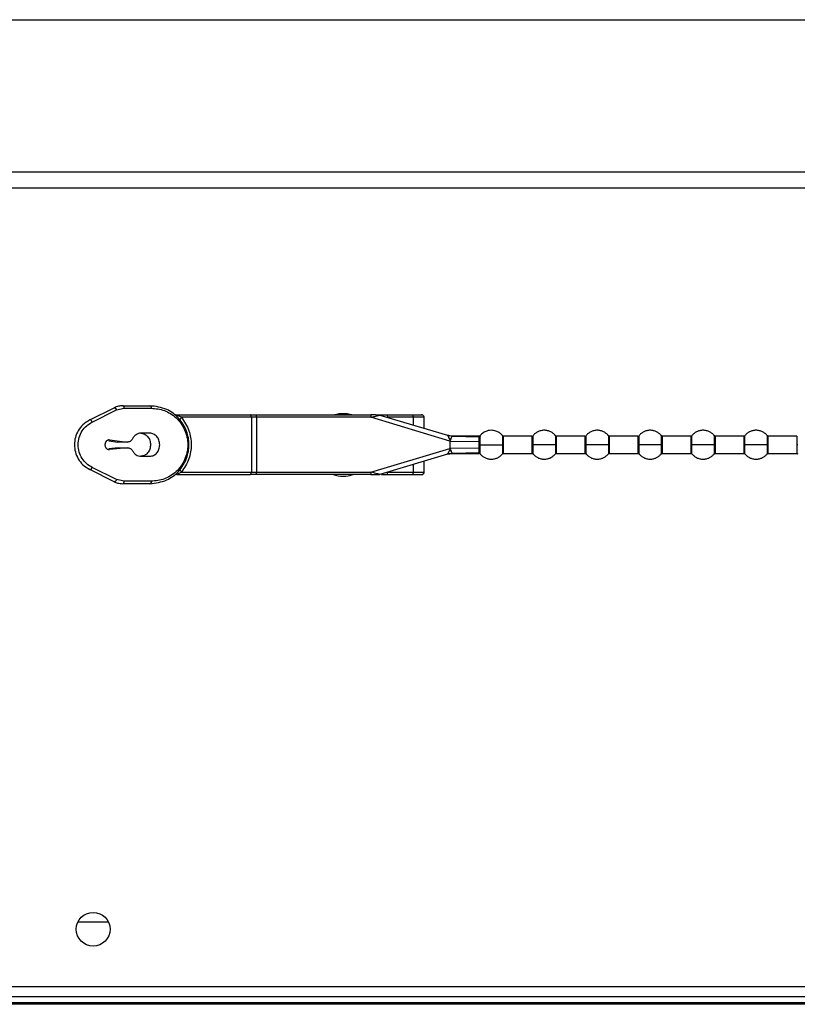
# Model space of a CAD drawing. Header units: millimetres. Extents: x 256 to 1374, y 313 to 1176.
# Tile 40 of 212: x 564 to 590, y 586 to 620. Entities that reach past the tile are written whole.
import ezdxf

# ---------------------------------------------------------------- set-up
doc = ezdxf.new("R2010")
doc.units = ezdxf.units.MM

msp = doc.modelspace()

# ---------------------------------------------------------------- linework, layer by layer
at = {"color": 8, "linetype": 'Continuous', "lineweight": 30}
for p, q in [((525.4301, 620.2643), (785.3437, 620.2643)), ((652.2119, 614.9778), (525.4301, 614.9778)), ((525.4301, 614.4431), (652.2119, 614.4431)), ((579.4534, 605.8342), (579.453, 605.8541)), ((580.2243, 605.8609), (580.2243, 605.5427)), ((580.2629, 605.5427), (580.2629, 605.8427)), ((581.2477, 605.8427), (581.2477, 605.5427)), ((582.0576, 605.8609), (582.0576, 605.5427)), ((582.0962, 605.5427), (582.0962, 605.8427)), ((583.081, 605.8427), (583.081, 605.5427)), ((583.891, 605.8609), (583.891, 605.5427)), ((583.9295, 605.5427), (583.9295, 605.8427)), ((584.9143, 605.8427), (584.9143, 605.5427)), ((585.7243, 605.8609), (585.7243, 605.5427)), ((585.7629, 605.5427), (585.7629, 605.8427)), ((586.7477, 605.8427), (586.7477, 605.5427)), ((587.5576, 605.8609), (587.5576, 605.5427)), ((587.5962, 605.5427), (587.5962, 605.8427)), ((588.581, 605.8427), (588.581, 605.5427)), ((589.391, 605.8609), (589.391, 605.5427)), ((589.4295, 605.5427), (589.4295, 605.8427)), ((590.4143, 605.8427), (590.4143, 605.5427)), ((580.2629, 605.2427), (580.2629, 605.5427)), ((581.2477, 605.5427), (581.2477, 605.2427)), ((581.2862, 605.2245), (581.2862, 605.5427)), ((582.0576, 605.5427), (582.0576, 605.2245)), ((582.0962, 605.2427), (582.0962, 605.5427)), ((583.081, 605.5427), (583.081, 605.2427)), ((583.1196, 605.2245), (583.1196, 605.5427)), ((583.891, 605.5427), (583.891, 605.2245)), ((583.9295, 605.2427), (583.9295, 605.5427)), ((584.9143, 605.5427), (584.9143, 605.2427)), ((584.9529, 605.2245), (584.9529, 605.5427)), ((585.7243, 605.5427), (585.7243, 605.2245)), ((585.7629, 605.2427), (585.7629, 605.5427)), ((586.7477, 605.5427), (586.7477, 605.2427)), ((586.7862, 605.2245), (586.7862, 605.5427)), ((587.5576, 605.5427), (587.5576, 605.2245)), ((587.5962, 605.2427), (587.5962, 605.5427)), ((588.581, 605.5427), (588.581, 605.2427)), ((588.6196, 605.2245), (588.6196, 605.5427)), ((589.391, 605.5427), (589.391, 605.2245)), ((589.4295, 605.2427), (589.4295, 605.5427)), ((590.4143, 605.5427), (590.4143, 605.2427)), ((575.7704, 604.5673), (575.6708, 604.5927))]:
    msp.add_line(p, q, dxfattribs=at)
at = {"color": 7, "linetype": 'Continuous', "lineweight": 30}
for p, q in [((651.1536, 614.434), (525.4301, 614.434)), ((565.9372, 606.4017), (566.7835, 606.8229)), ((566.0185, 606.3271), (566.8648, 606.7483)), ((566.8648, 606.7483), (567.1247, 606.8094)), ((567.0806, 606.8927), (568.02, 606.8927)), ((567.1247, 606.8094), (568.0641, 606.8094)), ((568.9475, 606.576), (571.488, 606.576)), ((571.5322, 606.4927), (569.1139, 606.4927)), ((571.5322, 606.4927), (571.5322, 604.5927)), ((571.7088, 606.4927), (571.5322, 606.4927)), ((571.7088, 606.4927), (571.7088, 606.576)), ((571.7088, 606.576), (575.6708, 606.576)), ((571.7088, 606.4927), (571.7088, 604.5927)), ((575.6708, 606.4927), (571.7088, 606.4927)), ((575.6708, 606.576), (575.6708, 606.4927)), ((575.8346, 606.576), (575.6708, 606.576)), ((578.4053, 605.6686), (575.6708, 606.4927)), ((575.9837, 606.5725), (578.3189, 605.8687)), ((576.2193, 606.576), (577.1377, 606.576)), ((577.1399, 606.4927), (576.2524, 606.4927)), ((577.1399, 606.224), (577.1399, 606.4927)), ((577.5118, 606.112), (577.5118, 606.4955)), ((566.6011, 605.6724), (566.9071, 605.6357)), ((566.6179, 605.7085), (567.2251, 605.6357)), ((568.017, 605.9427), (567.706, 605.9427)), ((578.3097, 605.8715), (578.4056, 605.8499)), ((578.3633, 605.8571), (578.3178, 605.8691)), ((578.3183, 605.8689), (578.498, 605.841)), ((578.3189, 605.8687), (578.3189, 605.8687)), ((578.319, 605.8687), (578.498, 605.841)), ((578.3737, 605.8546), (578.3197, 605.8684)), ((578.4053, 605.85), (578.3592, 605.858)), ((578.3806, 605.8542), (578.3593, 605.8579)), ((578.4951, 605.8405), (578.3737, 605.8546)), ((578.3916, 605.7315), (578.3786, 605.7585)), ((578.4004, 605.7555), (578.3787, 605.7585)), ((578.3916, 605.7315), (578.4004, 605.7555)), ((578.3916, 605.7315), (578.4025, 605.7089)), ((578.4004, 605.7555), (578.4381, 605.7509)), ((578.4025, 605.7089), (578.409, 605.6856)), ((578.4053, 605.6686), (578.4053, 605.4168)), ((578.4053, 605.6686), (579.4136, 605.6591)), ((578.5036, 605.8427), (578.4056, 605.8499)), ((579.4198, 605.8427), (578.4896, 605.8427)), ((578.498, 605.841), (578.4951, 605.8405)), ((578.4951, 605.8405), (579.4135, 605.8175)), ((578.4951, 605.8405), (578.4951, 605.8405)), ((579.4143, 605.5427), (579.4136, 605.6591)), ((579.453, 605.8541), (579.4529, 605.8609)), ((579.4529, 605.5427), (579.4533, 605.6656)), ((581.2477, 605.8427), (580.2629, 605.8427)), ((583.081, 605.8427), (582.0962, 605.8427)), ((584.9143, 605.8427), (583.9295, 605.8427)), ((586.7477, 605.8427), (585.7629, 605.8427)), ((588.581, 605.8427), (587.5962, 605.8427)), ((590.4143, 605.8427), (589.4295, 605.8427)), ((566.9204, 605.4338), (566.5991, 605.4043)), ((567.2384, 605.4338), (566.6145, 605.3765)), ((567.2251, 605.6357), (566.9071, 605.6357)), ((566.9204, 605.4338), (567.2384, 605.4338)), ((575.6708, 604.5927), (578.4053, 605.4168)), ((578.3812, 605.3319), (578.3888, 605.3476)), ((578.3812, 605.3319), (578.3939, 605.3337)), ((578.4036, 605.3787), (578.3888, 605.3476)), ((578.3939, 605.3337), (578.3888, 605.3476)), ((578.3939, 605.3337), (578.4364, 605.339)), ((578.409, 605.3997), (578.4036, 605.3787)), ((578.4036, 605.3787), (578.4216, 605.3809)), ((579.4136, 605.4263), (578.4053, 605.4168)), ((578.4216, 605.3809), (578.4364, 605.339)), ((579.4136, 605.4263), (579.4143, 605.5427)), ((579.4533, 605.4198), (579.4529, 605.5427)), ((567.706, 605.1427), (568.017, 605.1427)), ((578.3189, 605.2167), (575.9837, 604.5129)), ((578.4062, 605.2356), (578.3097, 605.2139)), ((578.3183, 605.2165), (578.498, 605.2444)), ((578.3189, 605.2167), (578.3189, 605.2167)), ((578.3192, 605.2168), (578.3571, 605.227)), ((578.3596, 605.2275), (578.3811, 605.2312)), ((578.3811, 605.2312), (578.4064, 605.2356)), ((578.3828, 605.2315), (578.4059, 605.2355)), ((578.4062, 605.2356), (578.5047, 605.2427)), ((578.4896, 605.2427), (579.4198, 605.2427)), ((579.4135, 605.2679), (578.4951, 605.245)), ((578.4951, 605.245), (578.498, 605.2444)), ((578.4951, 605.245), (578.4951, 605.245)), ((580.2629, 605.2427), (581.2477, 605.2427)), ((582.0962, 605.2427), (583.081, 605.2427)), ((583.9295, 605.2427), (584.9143, 605.2427)), ((585.7629, 605.2427), (586.7477, 605.2427)), ((587.5962, 605.2427), (588.581, 605.2427)), ((589.4295, 605.2427), (590.4143, 605.2427)), ((566.7835, 604.2625), (565.9372, 604.6837)), ((566.8648, 604.3371), (566.0185, 604.7583)), ((577.1399, 604.5927), (577.1399, 604.8614)), ((577.5118, 604.5899), (577.5118, 604.9734)), ((567.1247, 604.276), (566.8648, 604.3371)), ((568.9475, 604.5094), (571.488, 604.5094)), ((569.1139, 604.5927), (571.5322, 604.5927)), ((571.5322, 604.5927), (571.7088, 604.5927)), ((571.7088, 604.5094), (571.7088, 604.5927)), ((571.7088, 604.5927), (575.6708, 604.5927)), ((575.6708, 604.5094), (571.7088, 604.5094)), ((575.6706, 604.5143), (575.8409, 604.5143)), ((575.6708, 604.5927), (575.6708, 604.5094)), ((575.9596, 604.5094), (575.9837, 604.5129)), ((576.2193, 604.5094), (577.1377, 604.5094)), ((576.2524, 604.5927), (577.1399, 604.5927)), ((568.02, 604.1927), (567.0806, 604.1927)), ((568.0641, 604.276), (567.1247, 604.276)), ((566.5837, 589.0053), (565.5234, 589.0053)), ((856.5902, 586.762), (454.1836, 586.762)), ((454.4193, 586.4286), (856.3545, 586.4286)), ((625.1769, 586.2086), (460.2522, 586.2086)), ((625.1786, 586.162), (460.2522, 586.162))]:
    msp.add_line(p, q, dxfattribs=at)
msp.add_circle((566.0536, 588.762), 0.5833, dxfattribs=at)
for centre, radius, start, end in [((574.7102, 605.5353), 1.0833, 73.88099, 106.11901), ((568.9475, 604.3427), 0.1667, 90, 127.70138), ((574.7102, 605.5353), 1.0833, 251.26339, 288.73661)]:
    msp.add_arc(centre, radius, start, end, dxfattribs=at)
for points, knots in [([(567.0806, 606.8927), (567.0295, 606.8898), (566.9273, 606.8839), (566.8315, 606.8432), (566.7835, 606.8229)], [0, 0, 0, 0, 0.4996276, 1, 1, 1, 1]), ([(566.7835, 606.8229), (566.7865, 606.8239), (566.7923, 606.8259), (566.8031, 606.8239), (566.8146, 606.8183), (566.8264, 606.8091), (566.838, 606.7969), (566.8486, 606.7821), (566.858, 606.7656), (566.8625, 606.754), (566.8648, 606.7483)], [0, 0, 0, 0, 0.1249872, 0.249988, 0.3750012, 0.4999995, 0.6249481, 0.7499826, 0.874984, 1, 1, 1, 1]), ([(567.1247, 606.8094), (567.1241, 606.8203), (567.1227, 606.8421), (567.1125, 606.8697), (567.0979, 606.8889), (567.0864, 606.8914), (567.0806, 606.8927)], [0, 0, 0, 0, 0.2499844, 0.5000245, 0.7500063, 1, 1, 1, 1]), ([(568.02, 606.8927), (568.0258, 606.8914), (568.0373, 606.8889), (568.0519, 606.8697), (568.0621, 606.8421), (568.0635, 606.8203), (568.0641, 606.8094)], [0, 0, 0, 0, 0.2500067, 0.4999723, 0.7500185, 1, 1, 1, 1]), ([(568.02, 604.1927), (568.2181, 604.2174), (568.5823, 604.2627), (568.9666, 604.5526), (569.1789, 604.834), (569.2905, 605.0643), (569.3557, 605.3023), (569.3771, 605.5428), (569.3556, 605.7833), (569.2905, 606.0212), (569.1788, 606.2516), (568.9664, 606.5329), (568.5822, 606.8227), (568.2181, 606.868), (568.02, 606.8927)], [0, 0, 0, 0, 0.1498452, 0.2755548, 0.3370705, 0.3945474, 0.447781, 0.500035, 0.5522638, 0.6054682, 0.6629779, 0.7245201, 0.850153, 1, 1, 1, 1]), ([(568.0641, 606.8094), (568.2179, 606.7934), (568.5251, 606.7614), (568.8727, 606.5411), (569.0959, 606.2923), (569.227, 606.0674), (569.3113, 605.8134), (569.3405, 605.5427), (569.3113, 605.272), (569.227, 605.018), (569.0959, 604.7931), (568.8727, 604.5443), (568.5251, 604.324), (568.2179, 604.292), (568.0641, 604.276)], [0, 0, 0, 0, 0.1252073, 0.2501266, 0.3127216, 0.3752257, 0.4376396, 0.4999986, 0.5623599, 0.6247739, 0.6872778, 0.749871, 0.8747927, 1, 1, 1, 1]), ([(565.9372, 606.4017), (565.8547, 606.3515), (565.7006, 606.2578), (565.5311, 606.0401), (565.4283, 605.7998), (565.394, 605.5427), (565.4283, 605.2855), (565.5311, 605.0452), (565.7006, 604.8276), (565.8547, 604.7339), (565.9372, 604.6837)], [0, 0, 0, 0, 0.1436433, 0.2682829, 0.3867639, 0.500015, 0.6132626, 0.7317439, 0.8563699, 1, 1, 1, 1]), ([(566.0185, 606.3271), (566.0162, 606.3329), (566.0117, 606.3444), (566.0023, 606.3609), (565.9917, 606.3757), (565.9801, 606.3879), (565.9683, 606.3971), (565.9568, 606.4027), (565.946, 606.4047), (565.9402, 606.4027), (565.9372, 606.4017)], [0, 0, 0, 0, 0.1250215, 0.2499693, 0.3750076, 0.5000103, 0.6250216, 0.7499984, 0.875009, 1, 1, 1, 1]), ([(568.8456, 606.6108), (568.8611, 606.6008), (568.8922, 606.5807), (568.9291, 606.5776), (568.9475, 606.576)], [0, 0, 0, 0, 0.5000613, 1, 1, 1, 1]), ([(569.1139, 606.4927), (569.0724, 606.5096), (569.0221, 606.5302), (568.9622, 606.5562), (568.9478, 606.5633), (568.9424, 606.5664), (568.9393, 606.5684), (568.9371, 606.5702), (568.9353, 606.5724), (568.9361, 606.5757), (568.9426, 606.5759), (568.9475, 606.576)], [0, 0, 0, 0, 0.5937769, 0.7207391, 0.7658177, 0.7848437, 0.8022959, 0.8202135, 0.838616, 0.8804428, 1, 1, 1, 1]), ([(569.0723, 606.3883), (569.0698, 606.3935), (569.0645, 606.4042), (569.0708, 606.4298), (569.0868, 606.4601), (569.105, 606.482), (569.1139, 606.4927)], [0, 0, 0, 0, 0.2448007, 0.5000129, 0.7551827, 1, 1, 1, 1]), ([(569.1139, 606.4927), (569.2106, 606.3454), (569.3944, 606.0654), (569.4738, 605.5432), (569.3945, 605.0206), (569.2108, 604.7405), (569.1139, 604.5927)], [0, 0, 0, 0, 0.2630477, 0.4999469, 0.7362432, 1, 1, 1, 1]), ([(571.5322, 606.4927), (571.5315, 606.5036), (571.5302, 606.5255), (571.52, 606.553), (571.5054, 606.5723), (571.4938, 606.5748), (571.488, 606.576)], [0, 0, 0, 0, 0.2500512, 0.4999939, 0.7500292, 1, 1, 1, 1]), ([(571.488, 606.576), (571.5226, 606.576), (571.5917, 606.576), (571.6698, 606.576), (571.7088, 606.576)], [0, 0, 0, 0, 0.5000151, 1, 1, 1, 1]), ([(575.6708, 606.4927), (575.7146, 606.5039), (575.7899, 606.5231), (575.8774, 606.5453), (575.9303, 606.5589), (575.9606, 606.5667), (575.9802, 606.5715), (575.9826, 606.5722), (575.9837, 606.5725)], [0, 0, 0, 0, 0.3439021, 0.5908275, 0.7195406, 0.8278378, 0.9193521, 1, 1, 1, 1]), ([(575.8376, 606.576), (575.8438, 606.576), (575.8625, 606.576), (575.9091, 606.576), (575.9724, 606.576), (576.0179, 606.576), (576.0381, 606.576)], [0, 0, 0, 0, 0.1117515, 0.336073, 0.7057371, 1, 1, 1, 1]), ([(576.0381, 606.576), (576.0686, 606.576), (576.1297, 606.576), (576.1894, 606.576), (576.2193, 606.576)], [0, 0, 0, 0, 0.5000065, 1, 1, 1, 1]), ([(576.2524, 606.4927), (576.2518, 606.5045), (576.2506, 606.5291), (576.2416, 606.557), (576.2305, 606.5733), (576.2229, 606.5751), (576.2193, 606.576)], [0, 0, 0, 0, 0.2702792, 0.5624317, 0.7897458, 1, 1, 1, 1]), ([(577.1399, 606.4927), (577.1399, 606.4979), (577.1399, 606.5088), (577.1394, 606.5245), (577.1386, 606.5393), (577.1374, 606.556), (577.1364, 606.5724), (577.1372, 606.5747), (577.1377, 606.576)], [0, 0, 0, 0, 0.1046942, 0.21530882, 0.33172458, 0.45319765, 0.68866776, 1, 1, 1, 1]), ([(577.1377, 606.576), (577.1486, 606.576), (577.1704, 606.576), (577.2147, 606.576), (577.266, 606.576), (577.3205, 606.576), (577.3684, 606.576), (577.4024, 606.576), (577.4225, 606.576), (577.4307, 606.576), (577.4265, 606.576), (577.4243, 606.576)], [0, 0, 0, 0, 0.1027307, 0.2056783, 0.3261638, 0.4526779, 0.5785589, 0.6973308, 0.7975482, 0.8981769, 1, 1, 1, 1]), ([(577.5118, 606.4927), (577.5113, 606.4992), (577.5105, 606.5112), (577.5038, 606.5298), (577.4914, 606.5494), (577.4725, 606.5648), (577.4502, 606.5743), (577.4358, 606.5754), (577.4282, 606.576)], [0, 0, 0, 0, 0.1479261, 0.2748088, 0.4476553, 0.6697467, 0.8252364, 1, 1, 1, 1]), ([(566.0185, 604.7583), (565.9531, 604.7971), (565.8226, 604.8745), (565.6655, 605.0588), (565.5583, 605.2857), (565.52, 605.5427), (565.5583, 605.7996), (565.6655, 606.0265), (565.8226, 606.2109), (565.9531, 606.2883), (566.0185, 606.3271)], [0, 0, 0, 0, 0.1255572, 0.2507191, 0.3755074, 0.4999981, 0.6244887, 0.7492769, 0.8744422, 1, 1, 1, 1]), ([(580.2243, 605.8609), (580.1943, 605.8921), (580.1382, 605.9506), (580.0205, 606.0145), (579.8676, 606.0528), (579.7011, 606.0328), (579.552, 605.963), (579.4851, 605.8936), (579.45, 605.8573)], [0, 0, 0, 0, 0.1463452, 0.2740738, 0.4499892, 0.6746482, 0.8295841, 1, 1, 1, 1]), ([(582.0576, 605.8609), (582.0347, 605.8855), (581.9873, 605.9367), (581.8951, 605.9944), (581.7883, 606.0337), (581.6719, 606.0473), (581.5556, 606.0337), (581.4487, 605.9945), (581.3566, 605.9366), (581.3091, 605.8855), (581.2862, 605.8609)], [0, 0, 0, 0, 0.1143027, 0.2373124, 0.3668808, 0.4999976, 0.6331199, 0.7626884, 0.8856932, 1, 1, 1, 1]), ([(583.891, 605.8609), (583.8681, 605.8855), (583.8206, 605.9366), (583.7285, 605.9945), (583.6216, 606.0337), (583.5053, 606.0473), (583.3889, 606.0337), (583.2821, 605.9945), (583.1899, 605.9366), (583.1424, 605.8855), (583.1196, 605.8609)], [0, 0, 0, 0, 0.1143068, 0.2373118, 0.3668804, 0.4999972, 0.6331196, 0.7626882, 0.8856932, 1, 1, 1, 1]), ([(585.7243, 605.8609), (585.7014, 605.8855), (585.6539, 605.9366), (585.5618, 605.9945), (585.4549, 606.0337), (585.3386, 606.0473), (585.2223, 606.0337), (585.1154, 605.9945), (585.0233, 605.9366), (584.9758, 605.8855), (584.9529, 605.8609)], [0, 0, 0, 0, 0.1143068, 0.2373118, 0.3668804, 0.5000028, 0.6331196, 0.7626882, 0.8856932, 1, 1, 1, 1]), ([(587.5576, 605.8609), (587.5348, 605.8855), (587.4873, 605.9366), (587.3951, 605.9945), (587.2883, 606.0337), (587.1719, 606.0473), (587.0556, 606.0337), (586.9487, 605.9944), (586.8566, 605.9367), (586.8091, 605.8855), (586.7862, 605.8609)], [0, 0, 0, 0, 0.1143068, 0.2373116, 0.3668801, 0.5000024, 0.6331192, 0.7626876, 0.8856973, 1, 1, 1, 1]), ([(589.391, 605.8609), (589.3681, 605.8855), (589.3206, 605.9367), (589.2285, 605.9944), (589.1216, 606.0337), (589.0053, 606.0473), (588.8889, 606.0337), (588.7821, 605.9945), (588.6899, 605.9366), (588.6424, 605.8855), (588.6196, 605.8609)], [0, 0, 0, 0, 0.1143027, 0.2373124, 0.3668808, 0.4999976, 0.6331199, 0.7626884, 0.8856932, 1, 1, 1, 1]), ([(566.6179, 605.7085), (566.6081, 605.709), (566.5885, 605.7099), (566.5596, 605.7023), (566.5327, 605.6883), (566.5088, 605.6679), (566.4889, 605.6422), (566.474, 605.6122), (566.4646, 605.5792), (566.4612, 605.5447), (566.4639, 605.5101), (566.4726, 605.4768), (566.4869, 605.4464), (566.5063, 605.4202), (566.5298, 605.3991), (566.5564, 605.3844), (566.5852, 605.3759), (566.6047, 605.3763), (566.6145, 605.3765)], [0, 0, 0, 0, 0.0624906, 0.1249924, 0.1874995, 0.2499975, 0.3125045, 0.3749957, 0.4374985, 0.4999894, 0.5624893, 0.6249861, 0.6874923, 0.7500031, 0.8124841, 0.8749998, 0.9374934, 1, 1, 1, 1]), ([(567.4149, 605.748), (567.404, 605.73), (567.3822, 605.694), (567.3349, 605.6568), (567.2813, 605.6344), (567.2438, 605.6352), (567.2251, 605.6357)], [0, 0, 0, 0, 0.2499745, 0.4999847, 0.7499803, 1, 1, 1, 1]), ([(567.706, 605.9427), (567.6769, 605.9401), (567.6185, 605.935), (567.5371, 605.894), (567.4654, 605.8327), (567.4318, 605.7762), (567.4149, 605.748)], [0, 0, 0, 0, 0.2500056, 0.4999989, 0.750011, 1, 1, 1, 1]), ([(567.699, 605.9427), (567.7435, 605.9367), (567.8324, 605.9247), (567.9445, 605.8322), (568.023, 605.6999), (568.0332, 605.5951), (568.0383, 605.5427)], [0, 0, 0, 0, 0.2499909, 0.4999952, 0.7499999, 1, 1, 1, 1]), ([(568.3562, 605.5427), (568.3511, 605.5951), (568.3409, 605.6999), (568.2625, 605.8322), (568.1503, 605.9247), (568.0614, 605.9367), (568.017, 605.9427)], [0, 0, 0, 0, 0.2499988, 0.4999959, 0.7500084, 1, 1, 1, 1]), ([(578.3189, 605.8687), (578.3205, 605.8677), (578.3241, 605.8655), (578.334, 605.8528), (578.3419, 605.8362), (578.3467, 605.8262)], [0, 0, 0, 0, 0.2433819, 0.5390223, 1, 1, 1, 1]), ([(578.3467, 605.8262), (578.3511, 605.8167), (578.3604, 605.7964), (578.3723, 605.7716), (578.3786, 605.7585)], [0, 0, 0, 0, 0.4684011, 1, 1, 1, 1]), ([(578.3468, 605.8262), (578.353, 605.8344), (578.3651, 605.8504), (578.3709, 605.8533), (578.3737, 605.8546)], [0, 0, 0, 0, 0.5144921, 1, 1, 1, 1]), ([(578.4025, 605.7089), (578.4058, 605.7085), (578.4123, 605.7077), (578.4189, 605.7069), (578.4222, 605.7065)], [0, 0, 0, 0, 0.50030458, 1, 1, 1, 1]), ([(578.409, 605.6856), (578.4078, 605.6838), (578.4059, 605.681), (578.4036, 605.6768), (578.4034, 605.6726), (578.4046, 605.6699), (578.4053, 605.6686)], [0, 0, 0, 0, 0.3507262, 0.537881, 0.7686841, 1, 1, 1, 1]), ([(578.4222, 605.7065), (578.4205, 605.7021), (578.4176, 605.6943), (578.4116, 605.6882), (578.409, 605.6856)], [0, 0, 0, 0, 0.5623358, 1, 1, 1, 1]), ([(578.4381, 605.7509), (578.4355, 605.7438), (578.4303, 605.7295), (578.4249, 605.7142), (578.4222, 605.7065)], [0, 0, 0, 0, 0.49932, 1, 1, 1, 1]), ([(578.4951, 605.8405), (578.4925, 605.8388), (578.4873, 605.8355), (578.4739, 605.8159), (578.4539, 605.7891), (578.4434, 605.7637), (578.4381, 605.7509)], [0, 0, 0, 0, 0.2368847, 0.4920993, 0.7455286, 1, 1, 1, 1]), ([(579.4136, 605.6591), (579.4134, 605.6763), (579.4131, 605.7107), (579.413, 605.755), (579.413, 605.7922), (579.4133, 605.809), (579.4135, 605.8175)], [0, 0, 0, 0, 0.2507532, 0.5001732, 0.7495316, 1, 1, 1, 1]), ([(579.4534, 605.8342), (579.4508, 605.8317), (579.4456, 605.8266), (579.4357, 605.8213), (579.4248, 605.8179), (579.4172, 605.8176), (579.4135, 605.8175)], [0, 0, 0, 0, 0.2472433, 0.5006205, 0.7537429, 1, 1, 1, 1]), ([(579.4533, 605.6656), (579.4508, 605.6646), (579.4456, 605.6626), (579.4357, 605.6605), (579.4249, 605.6591), (579.4173, 605.6591), (579.4136, 605.6591)], [0, 0, 0, 0, 0.2468062, 0.4999906, 0.7532075, 1, 1, 1, 1]), ([(579.4533, 605.6656), (579.4537, 605.7027), (579.4544, 605.7752), (579.4537, 605.8148), (579.4534, 605.8342)], [0, 0, 0, 0, 0.51077007, 1, 1, 1, 1]), ([(580.2629, 605.8427), (580.2592, 605.8429), (580.2518, 605.8434), (580.2413, 605.8472), (580.2317, 605.853), (580.2266, 605.8584), (580.2242, 605.861)], [0, 0, 0, 0, 0.247007, 0.5001464, 0.7532057, 1, 1, 1, 1]), ([(582.0962, 605.8427), (582.0925, 605.8429), (582.0852, 605.8434), (582.0746, 605.8472), (582.065, 605.8529), (582.06, 605.8584), (582.0575, 605.861)], [0, 0, 0, 0, 0.2469191, 0.5000828, 0.7532622, 1, 1, 1, 1]), ([(583.9295, 605.8427), (583.9259, 605.8429), (583.9185, 605.8434), (583.908, 605.8472), (583.8983, 605.8529), (583.8933, 605.8584), (583.8908, 605.861)], [0, 0, 0, 0, 0.2470295, 0.5000855, 0.7532635, 1, 1, 1, 1]), ([(585.7629, 605.8427), (585.7592, 605.8429), (585.7518, 605.8434), (585.7413, 605.8472), (585.7317, 605.853), (585.7266, 605.8584), (585.7242, 605.861)], [0, 0, 0, 0, 0.2470097, 0.5000454, 0.753203, 1, 1, 1, 1]), ([(587.5962, 605.8427), (587.5925, 605.8429), (587.5852, 605.8434), (587.5746, 605.8472), (587.565, 605.853), (587.56, 605.8584), (587.5575, 605.861)], [0, 0, 0, 0, 0.247007, 0.5001464, 0.7532057, 1, 1, 1, 1]), ([(589.4295, 605.8427), (589.4259, 605.8429), (589.4185, 605.8434), (589.408, 605.8472), (589.3983, 605.8529), (589.3933, 605.8584), (589.3908, 605.861)], [0, 0, 0, 0, 0.24700327, 0.50013872, 0.75328977, 1, 1, 1, 1]), ([(567.2384, 605.4338), (567.2562, 605.4338), (567.292, 605.4338), (567.3428, 605.4123), (567.3881, 605.3774), (567.4096, 605.3438), (567.4204, 605.327)], [0, 0, 0, 0, 0.2500233, 0.5000276, 0.7500236, 1, 1, 1, 1]), ([(567.4204, 605.327), (567.4374, 605.3002), (567.4714, 605.2465), (567.5417, 605.1886), (567.6211, 605.1499), (567.6777, 605.1451), (567.706, 605.1427)], [0, 0, 0, 0, 0.2500081, 0.4999924, 0.7499979, 1, 1, 1, 1]), ([(568.0383, 605.5427), (568.0332, 605.4903), (568.023, 605.3854), (567.9445, 605.2532), (567.8324, 605.1607), (567.7435, 605.1487), (567.699, 605.1427)], [0, 0, 0, 0, 0.2500023, 0.5000092, 0.7500069, 1, 1, 1, 1]), ([(568.017, 605.1427), (568.0614, 605.1487), (568.1503, 605.1607), (568.2625, 605.2532), (568.3409, 605.3855), (568.3511, 605.4903), (568.3562, 605.5427)], [0, 0, 0, 0, 0.2499939, 0.4999997, 0.749999, 1, 1, 1, 1]), ([(578.3812, 605.3319), (578.373, 605.3148), (578.3567, 605.2806), (578.345, 605.2558), (578.3392, 605.2434)], [0, 0, 0, 0, 0.5010273, 1, 1, 1, 1]), ([(578.4053, 605.4168), (578.4046, 605.4155), (578.4034, 605.4128), (578.4036, 605.4086), (578.4059, 605.4043), (578.4078, 605.4016), (578.409, 605.3997)], [0, 0, 0, 0, 0.2291197, 0.4606448, 0.6470756, 1, 1, 1, 1]), ([(578.409, 605.3997), (578.4105, 605.3987), (578.4134, 605.3966), (578.4183, 605.3904), (578.4202, 605.3848), (578.4216, 605.3809)], [0, 0, 0, 0, 0.2286258, 0.4681759, 1, 1, 1, 1]), ([(578.4364, 605.339), (578.4417, 605.3255), (578.4523, 605.2988), (578.473, 605.2707), (578.4871, 605.2502), (578.4925, 605.2467), (578.4951, 605.245)], [0, 0, 0, 0, 0.2555586, 0.5079116, 0.7630935, 1, 1, 1, 1]), ([(579.4135, 605.2679), (579.4133, 605.2764), (579.413, 605.2932), (579.413, 605.3304), (579.4131, 605.3747), (579.4134, 605.4091), (579.4136, 605.4263)], [0, 0, 0, 0, 0.25043201, 0.49978529, 0.74924529, 1, 1, 1, 1]), ([(579.4533, 605.4198), (579.4508, 605.4208), (579.4456, 605.4228), (579.4357, 605.4249), (579.4249, 605.4263), (579.4173, 605.4263), (579.4136, 605.4263)], [0, 0, 0, 0, 0.2473239, 0.5007027, 0.7537572, 1, 1, 1, 1]), ([(579.4143, 605.5427), (579.4179, 605.5427), (579.4253, 605.5427), (579.4358, 605.5427), (579.4454, 605.5427), (579.4504, 605.5427), (579.4529, 605.5427)], [0, 0, 0, 0, 0.2464856, 0.4993937, 0.7526025, 1, 1, 1, 1]), ([(579.4529, 605.5427), (579.4758, 605.5427), (579.5233, 605.5427), (579.6154, 605.5427), (579.7223, 605.5427), (579.8386, 605.5427), (579.9549, 605.5427), (580.0618, 605.5427), (580.1539, 605.5427), (580.2014, 605.5427), (580.2243, 605.5427)], [0, 0, 0, 0, 0.11430692, 0.2373149, 0.36688248, 0.50000373, 0.63311954, 0.76268759, 0.88569006, 1, 1, 1, 1]), ([(579.4534, 605.2512), (579.4537, 605.2706), (579.4544, 605.3101), (579.4537, 605.3827), (579.4533, 605.4198)], [0, 0, 0, 0, 0.4891762, 1, 1, 1, 1]), ([(580.2629, 605.5427), (580.2545, 605.5427), (580.2396, 605.5427), (580.229, 605.5427), (580.2243, 605.5427)], [0, 0, 0, 0, 0.559996, 1, 1, 1, 1]), ([(581.2862, 605.5427), (581.2801, 605.5427), (581.269, 605.5427), (581.2542, 605.5427), (581.2477, 605.5427)], [0, 0, 0, 0, 0.5600253, 1, 1, 1, 1]), ([(582.0576, 605.5427), (582.0216, 605.5427), (581.946, 605.5427), (581.7891, 605.5427), (581.6065, 605.5427), (581.4218, 605.5427), (581.3299, 605.5427), (581.2862, 605.5427)], [0, 0, 0, 0, 0.1742044, 0.3654386, 0.5645287, 0.7930028, 1, 1, 1, 1]), ([(582.0576, 605.5427), (582.0638, 605.5427), (582.0748, 605.5427), (582.0897, 605.5427), (582.0962, 605.5427)], [0, 0, 0, 0, 0.5600253, 1, 1, 1, 1]), ([(583.1196, 605.5427), (583.1134, 605.5427), (583.1024, 605.5427), (583.0875, 605.5427), (583.081, 605.5427)], [0, 0, 0, 0, 0.5600253, 1, 1, 1, 1]), ([(583.891, 605.5427), (583.8549, 605.5427), (583.7794, 605.5427), (583.6224, 605.5427), (583.4398, 605.5427), (583.2551, 605.5427), (583.1632, 605.5427), (583.1196, 605.5427)], [0, 0, 0, 0, 0.1742045, 0.365444, 0.5645285, 0.7930027, 1, 1, 1, 1]), ([(583.891, 605.5427), (583.8971, 605.5427), (583.9081, 605.5427), (583.923, 605.5427), (583.9295, 605.5427)], [0, 0, 0, 0, 0.5600253, 1, 1, 1, 1]), ([(584.9529, 605.5427), (584.9467, 605.5427), (584.9357, 605.5427), (584.9209, 605.5427), (584.9143, 605.5427)], [0, 0, 0, 0, 0.5600253, 1, 1, 1, 1]), ([(585.7243, 605.5427), (585.6883, 605.5427), (585.6127, 605.5427), (585.4558, 605.5427), (585.2732, 605.5427), (585.0885, 605.5427), (584.9966, 605.5427), (584.9529, 605.5427)], [0, 0, 0, 0, 0.17420872, 0.36544299, 0.5645275, 0.79300709, 1, 1, 1, 1]), ([(585.7243, 605.5427), (585.7305, 605.5427), (585.7415, 605.5427), (585.7563, 605.5427), (585.7629, 605.5427)], [0, 0, 0, 0, 0.5600253, 1, 1, 1, 1]), ([(586.7862, 605.5427), (586.7801, 605.5427), (586.769, 605.5427), (586.7542, 605.5427), (586.7477, 605.5427)], [0, 0, 0, 0, 0.5599628, 1, 1, 1, 1]), ([(587.5576, 605.5427), (587.5216, 605.5427), (587.446, 605.5427), (587.2891, 605.5427), (587.1065, 605.5427), (586.9218, 605.5427), (586.8299, 605.5427), (586.7862, 605.5427)], [0, 0, 0, 0, 0.17420872, 0.36544299, 0.5645275, 0.79300709, 1, 1, 1, 1]), ([(587.5576, 605.5427), (587.5638, 605.5427), (587.5748, 605.5427), (587.5897, 605.5427), (587.5962, 605.5427)], [0, 0, 0, 0, 0.5600253, 1, 1, 1, 1]), ([(588.6196, 605.5427), (588.6134, 605.5427), (588.6024, 605.5427), (588.5875, 605.5427), (588.581, 605.5427)], [0, 0, 0, 0, 0.5600253, 1, 1, 1, 1]), ([(589.391, 605.5427), (589.3549, 605.5427), (589.2794, 605.5427), (589.1224, 605.5427), (588.9398, 605.5427), (588.7551, 605.5427), (588.6632, 605.5427), (588.6196, 605.5427)], [0, 0, 0, 0, 0.1742044, 0.3654386, 0.5645287, 0.7930028, 1, 1, 1, 1]), ([(589.391, 605.5427), (589.3971, 605.5427), (589.4081, 605.5427), (589.423, 605.5427), (589.4295, 605.5427)], [0, 0, 0, 0, 0.5599628, 1, 1, 1, 1]), ([(590.4529, 605.5427), (590.4467, 605.5427), (590.4357, 605.5427), (590.4209, 605.5427), (590.4143, 605.5427)], [0, 0, 0, 0, 0.5600253, 1, 1, 1, 1]), ([(578.3392, 605.2434), (578.3347, 605.2357), (578.3266, 605.2218), (578.3212, 605.2182), (578.3189, 605.2167)], [0, 0, 0, 0, 0.5599168, 1, 1, 1, 1]), ([(578.3571, 605.227), (578.3551, 605.2277), (578.3509, 605.2292), (578.3433, 605.2386), (578.3393, 605.2435)], [0, 0, 0, 0, 0.4891563, 1, 1, 1, 1]), ([(578.3571, 605.227), (578.3799, 605.2318), (578.4254, 605.2414), (578.4719, 605.2438), (578.4951, 605.245)], [0, 0, 0, 0, 0.500359, 1, 1, 1, 1]), ([(579.4534, 605.2512), (579.4508, 605.2537), (579.4456, 605.2588), (579.4357, 605.2641), (579.4248, 605.2675), (579.4172, 605.2678), (579.4135, 605.2679)], [0, 0, 0, 0, 0.2467493, 0.5000243, 0.7533118, 1, 1, 1, 1]), ([(579.45, 605.2281), (579.4727, 605.2032), (579.5198, 605.1515), (579.6118, 605.0927), (579.7189, 605.0525), (579.8358, 605.0381), (579.9529, 605.0512), (580.0606, 605.0903), (580.1535, 605.1483), (580.2013, 605.1997), (580.2243, 605.2245)], [0, 0, 0, 0, 0.1139686, 0.2367621, 0.3662504, 0.49942, 0.6326717, 0.7624159, 0.8855774, 1, 1, 1, 1]), ([(580.2243, 605.2245), (580.2268, 605.2272), (580.2318, 605.2325), (580.2414, 605.2383), (580.2519, 605.242), (580.2592, 605.2425), (580.2629, 605.2427)], [0, 0, 0, 0, 0.2469531, 0.4999575, 0.753054, 1, 1, 1, 1]), ([(581.2477, 605.2427), (581.2513, 605.2425), (581.2586, 605.242), (581.2691, 605.2383), (581.2787, 605.2325), (581.2837, 605.2272), (581.2862, 605.2245)], [0, 0, 0, 0, 0.246946, 0.5000425, 0.7530469, 1, 1, 1, 1]), ([(581.2862, 605.2245), (581.3091, 605.1999), (581.3566, 605.1488), (581.4487, 605.091), (581.5556, 605.0517), (581.6719, 605.0381), (581.7883, 605.0517), (581.8951, 605.091), (581.9873, 605.1487), (582.0347, 605.1999), (582.0576, 605.2245)], [0, 0, 0, 0, 0.1143068, 0.2373116, 0.3668801, 0.5000024, 0.6331192, 0.7626876, 0.8856973, 1, 1, 1, 1]), ([(582.0575, 605.2244), (582.06, 605.227), (582.065, 605.2325), (582.0746, 605.2382), (582.0852, 605.242), (582.0925, 605.2425), (582.0962, 605.2427)], [0, 0, 0, 0, 0.2467551, 0.4998336, 0.7530882, 1, 1, 1, 1]), ([(583.081, 605.2427), (583.0846, 605.2425), (583.092, 605.242), (583.1025, 605.2383), (583.1121, 605.2325), (583.1171, 605.2272), (583.1196, 605.2245)], [0, 0, 0, 0, 0.2469524, 0.4999486, 0.7529596, 1, 1, 1, 1]), ([(583.1196, 605.2245), (583.1424, 605.1999), (583.1899, 605.1488), (583.2821, 605.091), (583.3889, 605.0517), (583.5053, 605.0381), (583.6216, 605.0517), (583.7285, 605.091), (583.8206, 605.1488), (583.8681, 605.1999), (583.891, 605.2245)], [0, 0, 0, 0, 0.1143068, 0.2373118, 0.3668804, 0.5000028, 0.6331196, 0.7626882, 0.8856932, 1, 1, 1, 1]), ([(583.8908, 605.2244), (583.8933, 605.227), (583.8983, 605.2325), (583.908, 605.2382), (583.9185, 605.242), (583.9259, 605.2425), (583.9295, 605.2427)], [0, 0, 0, 0, 0.2467537, 0.4998309, 0.7529777, 1, 1, 1, 1]), ([(584.9143, 605.2427), (584.918, 605.2425), (584.9253, 605.242), (584.9358, 605.2383), (584.9454, 605.2325), (584.9504, 605.2272), (584.9529, 605.2245)], [0, 0, 0, 0, 0.2468414, 0.4999459, 0.7529582, 1, 1, 1, 1]), ([(584.9529, 605.2245), (584.9758, 605.1999), (585.0233, 605.1488), (585.1154, 605.091), (585.2223, 605.0517), (585.3386, 605.0381), (585.4549, 605.0517), (585.5618, 605.091), (585.6539, 605.1488), (585.7014, 605.1999), (585.7243, 605.2245)], [0, 0, 0, 0, 0.1143068, 0.2373118, 0.3668804, 0.4999972, 0.6331196, 0.7626882, 0.8856932, 1, 1, 1, 1]), ([(585.7242, 605.2244), (585.7266, 605.227), (585.7317, 605.2325), (585.7413, 605.2382), (585.7518, 605.242), (585.7592, 605.2425), (585.7629, 605.2427)], [0, 0, 0, 0, 0.2468142, 0.4998711, 0.7529975, 1, 1, 1, 1]), ([(586.7477, 605.2427), (586.7513, 605.2425), (586.7586, 605.242), (586.7691, 605.2383), (586.7787, 605.2325), (586.7838, 605.2272), (586.7862, 605.2245)], [0, 0, 0, 0, 0.246926, 0.500002, 0.752986, 1, 1, 1, 1]), ([(586.7862, 605.2245), (586.8091, 605.1999), (586.8566, 605.1487), (586.9487, 605.091), (587.0556, 605.0517), (587.1719, 605.0381), (587.2883, 605.0517), (587.3951, 605.091), (587.4873, 605.1488), (587.5348, 605.1999), (587.5576, 605.2245)], [0, 0, 0, 0, 0.1143027, 0.2373124, 0.3668808, 0.4999976, 0.6331199, 0.7626884, 0.8856932, 1, 1, 1, 1]), ([(587.5575, 605.2244), (587.56, 605.227), (587.565, 605.2325), (587.5746, 605.2382), (587.5852, 605.242), (587.5925, 605.2425), (587.5962, 605.2427)], [0, 0, 0, 0, 0.2468116, 0.4997701, 0.7530002, 1, 1, 1, 1]), ([(588.581, 605.2427), (588.5846, 605.2425), (588.592, 605.242), (588.6025, 605.2383), (588.6121, 605.2325), (588.6171, 605.2272), (588.6196, 605.2245)], [0, 0, 0, 0, 0.246946, 0.5000425, 0.7530469, 1, 1, 1, 1]), ([(588.6196, 605.2245), (588.6424, 605.1999), (588.6899, 605.1488), (588.7821, 605.091), (588.8889, 605.0517), (589.0053, 605.0381), (589.1216, 605.0517), (589.2285, 605.091), (589.3206, 605.1487), (589.3681, 605.1999), (589.391, 605.2245)], [0, 0, 0, 0, 0.1143068, 0.2373116, 0.3668801, 0.5000024, 0.6331192, 0.7626876, 0.8856973, 1, 1, 1, 1]), ([(589.3908, 605.2244), (589.3933, 605.227), (589.3983, 605.2325), (589.408, 605.2382), (589.4185, 605.242), (589.4259, 605.2425), (589.4295, 605.2427)], [0, 0, 0, 0, 0.2467275, 0.4997778, 0.753004, 1, 1, 1, 1]), ([(590.4143, 605.2427), (590.418, 605.2425), (590.4253, 605.242), (590.4358, 605.2383), (590.4454, 605.2325), (590.4504, 605.2272), (590.4529, 605.2245)], [0, 0, 0, 0, 0.2469524, 0.4999486, 0.7529596, 1, 1, 1, 1]), ([(565.9372, 604.6837), (565.9402, 604.6827), (565.946, 604.6807), (565.9568, 604.6827), (565.9683, 604.6883), (565.9801, 604.6975), (565.9916, 604.7097), (566.0023, 604.7245), (566.0117, 604.741), (566.0162, 604.7525), (566.0185, 604.7583)], [0, 0, 0, 0, 0.1249885, 0.2499906, 0.3749846, 0.4999934, 0.6249937, 0.7499782, 0.8749809, 1, 1, 1, 1]), ([(569.1139, 604.5927), (569.105, 604.6034), (569.0868, 604.6253), (569.0708, 604.6556), (569.0645, 604.6812), (569.0698, 604.6919), (569.0723, 604.6971)], [0, 0, 0, 0, 0.2448188, 0.49999, 0.7552038, 1, 1, 1, 1]), ([(566.8648, 604.3371), (566.8625, 604.3313), (566.858, 604.3198), (566.8486, 604.3033), (566.8379, 604.2885), (566.8264, 604.2763), (566.8146, 604.2671), (566.8031, 604.2615), (566.7923, 604.2595), (566.7865, 604.2615), (566.7835, 604.2625)], [0, 0, 0, 0, 0.125021, 0.2499701, 0.3750097, 0.5000061, 0.6249775, 0.7499958, 0.8750077, 1, 1, 1, 1]), ([(568.9475, 604.5094), (568.9426, 604.5095), (568.9361, 604.5097), (568.9353, 604.513), (568.9371, 604.5152), (568.9393, 604.517), (568.9424, 604.519), (568.9478, 604.5221), (568.9622, 604.5292), (569.0221, 604.5552), (569.0724, 604.5758), (569.1139, 604.5927)], [0, 0, 0, 0, 0.1195858, 0.1614064, 0.1798148, 0.1977051, 0.2151656, 0.2342084, 0.2792854, 0.4062435, 1, 1, 1, 1]), ([(571.488, 604.5094), (571.4938, 604.5106), (571.5054, 604.5131), (571.52, 604.5324), (571.5302, 604.5599), (571.5315, 604.5818), (571.5322, 604.5927)], [0, 0, 0, 0, 0.2499895, 0.5000436, 0.7500049, 1, 1, 1, 1]), ([(571.7088, 604.5094), (571.6698, 604.5094), (571.5917, 604.5094), (571.5226, 604.5094), (571.488, 604.5094)], [0, 0, 0, 0, 0.4999849, 1, 1, 1, 1]), ([(575.6708, 604.5094), (575.7258, 604.5094), (575.8075, 604.5094), (575.9, 604.5094), (575.9416, 604.5094), (575.9554, 604.5094), (575.959, 604.5094), (575.9594, 604.5094), (575.9596, 604.5094)], [0, 0, 0, 0, 0.5229235, 0.7769511, 0.9111968, 0.9588914, 0.9798341, 1, 1, 1, 1]), ([(575.9837, 604.5129), (575.9823, 604.5132), (575.9793, 604.5138), (575.9588, 604.5189), (575.9277, 604.5271), (575.8729, 604.5412), (575.8185, 604.555), (575.7782, 604.5653), (575.7704, 604.5673)], [0, 0, 0, 0, 0.1137765, 0.2416621, 0.3914711, 0.5681466, 0.9163753, 1, 1, 1, 1]), ([(576.0381, 604.5094), (576.0686, 604.5094), (576.1297, 604.5094), (576.1894, 604.5094), (576.2193, 604.5094)], [0, 0, 0, 0, 0.5000065, 1, 1, 1, 1]), ([(576.2193, 604.5094), (576.2234, 604.5105), (576.2298, 604.5122), (576.2376, 604.5226), (576.2429, 604.5333), (576.2471, 604.5467), (576.2513, 604.5661), (576.2519, 604.5822), (576.2524, 604.5927)], [0, 0, 0, 0, 0.2394629, 0.3683589, 0.5000291, 0.631645, 0.7605216, 1, 1, 1, 1]), ([(577.1377, 604.5094), (577.1372, 604.5107), (577.1364, 604.513), (577.1374, 604.5294), (577.1386, 604.5462), (577.1394, 604.5609), (577.1399, 604.5767), (577.1399, 604.5875), (577.1399, 604.5927)], [0, 0, 0, 0, 0.3118262, 0.5476892, 0.6689066, 0.7850438, 0.8955001, 1, 1, 1, 1]), ([(577.1377, 604.5094), (577.1486, 604.5094), (577.1704, 604.5094), (577.2148, 604.5094), (577.266, 604.5094), (577.3205, 604.5094), (577.3684, 604.5094), (577.4022, 604.5094), (577.4231, 604.5094), (577.4264, 604.5094), (577.4281, 604.5094)], [0, 0, 0, 0, 0.11488932, 0.22954672, 0.36400312, 0.50518724, 0.64566485, 0.77820898, 0.89050734, 1, 1, 1, 1]), ([(577.4282, 604.5094), (577.4347, 604.5098), (577.4469, 604.5106), (577.4654, 604.5172), (577.485, 604.5296), (577.5005, 604.5485), (577.51, 604.5708), (577.5112, 604.5851), (577.5118, 604.5927)], [0, 0, 0, 0, 0.1515126, 0.2807155, 0.4541641, 0.6744213, 0.8278804, 1, 1, 1, 1]), ([(566.7835, 604.2625), (566.8231, 604.2452), (566.9184, 604.2036), (567.0208, 604.1967), (567.0806, 604.1927)], [0, 0, 0, 0, 0.4156198, 1, 1, 1, 1]), ([(567.0806, 604.1927), (567.0864, 604.194), (567.0979, 604.1964), (567.1125, 604.2157), (567.1227, 604.2433), (567.1241, 604.2651), (567.1247, 604.276)], [0, 0, 0, 0, 0.2499691, 0.4999836, 0.7499505, 1, 1, 1, 1]), ([(568.0641, 604.276), (568.0635, 604.2651), (568.0621, 604.2433), (568.0519, 604.2157), (568.0373, 604.1964), (568.0258, 604.194), (568.02, 604.1927)], [0, 0, 0, 0, 0.2500467, 0.5000197, 0.7500179, 1, 1, 1, 1])]:
    msp.add_open_spline(points, degree=3, knots=knots, dxfattribs=at)
at = {"color": 8, "linetype": 'Continuous', "lineweight": 30}
for points, knots in [([(577.5094, 606.4927), (577.5098, 606.4927), (577.5107, 606.4927), (577.4915, 606.4927), (577.455, 606.4927), (577.403, 606.4927), (577.3406, 606.4927), (577.2724, 606.4927), (577.2027, 606.4927), (577.1608, 606.4927), (577.1399, 606.4927)], [0, 0, 0, 0, 0.0729997, 0.205427, 0.3378566, 0.4702877, 0.6027154, 0.7351454, 0.867575, 1, 1, 1, 1]), ([(579.4135, 605.8175), (579.4137, 605.8248), (579.4142, 605.8394), (579.4143, 605.8416), (579.4143, 605.8427)], [0, 0, 0, 0, 0.5006208, 1, 1, 1, 1]), ([(581.2862, 605.5427), (581.2862, 605.5728), (581.2862, 605.6409), (581.2862, 605.7235), (581.2862, 605.7856), (581.2862, 605.8265), (581.2862, 605.8552), (581.2862, 605.859), (581.2862, 605.8609)], [0, 0, 0, 0, 0.1806519, 0.4091332, 0.5428453, 0.6878697, 0.8415707, 1, 1, 1, 1]), ([(583.1196, 605.5427), (583.1196, 605.5728), (583.1196, 605.6409), (583.1196, 605.7235), (583.1196, 605.7856), (583.1196, 605.8265), (583.1196, 605.8552), (583.1196, 605.859), (583.1196, 605.8609)], [0, 0, 0, 0, 0.1806519, 0.4091332, 0.5428453, 0.6878697, 0.8415707, 1, 1, 1, 1]), ([(584.9529, 605.5427), (584.9529, 605.5728), (584.9529, 605.6409), (584.9529, 605.7235), (584.9529, 605.7856), (584.9529, 605.8265), (584.9529, 605.8552), (584.9529, 605.859), (584.9529, 605.8609)], [0, 0, 0, 0, 0.1806519, 0.4091332, 0.5428453, 0.6878697, 0.8415707, 1, 1, 1, 1]), ([(586.7862, 605.5427), (586.7862, 605.5728), (586.7862, 605.6409), (586.7862, 605.7235), (586.7862, 605.7856), (586.7862, 605.8265), (586.7862, 605.8552), (586.7862, 605.859), (586.7862, 605.8609)], [0, 0, 0, 0, 0.1806519, 0.4091332, 0.5428453, 0.6878697, 0.8415707, 1, 1, 1, 1]), ([(588.6196, 605.5427), (588.6196, 605.5728), (588.6196, 605.6409), (588.6196, 605.7235), (588.6196, 605.7856), (588.6196, 605.8265), (588.6196, 605.8552), (588.6196, 605.859), (588.6196, 605.8609)], [0, 0, 0, 0, 0.1806519, 0.4091332, 0.5428453, 0.6878697, 0.8415707, 1, 1, 1, 1]), ([(580.2243, 605.5427), (580.2243, 605.5126), (580.2243, 605.4445), (580.2243, 605.3619), (580.2243, 605.2998), (580.2243, 605.2589), (580.2243, 605.2302), (580.2243, 605.2264), (580.2243, 605.2245)], [0, 0, 0, 0, 0.180635, 0.4091198, 0.5428341, 0.687872, 0.8415683, 1, 1, 1, 1]), ([(579.4143, 605.2427), (579.4143, 605.2427), (579.4143, 605.2394), (579.4141, 605.248), (579.4137, 605.2613), (579.4135, 605.2679)], [0, 0, 0, 0, 0.0004919, 0.50019552, 1, 1, 1, 1]), ([(579.4529, 605.2245), (579.4529, 605.2245), (579.4529, 605.2189), (579.4529, 605.231), (579.4532, 605.2444), (579.4534, 605.2512)], [0, 0, 0, 0, 0.00029108, 0.50018206, 1, 1, 1, 1]), ([(577.1399, 604.5927), (577.1608, 604.5927), (577.2027, 604.5927), (577.2724, 604.5927), (577.3406, 604.5927), (577.403, 604.5927), (577.455, 604.5927), (577.4915, 604.5927), (577.5107, 604.5927), (577.5098, 604.5927), (577.5094, 604.5927)], [0, 0, 0, 0, 0.132425, 0.2648546, 0.3972846, 0.5297123, 0.6621434, 0.794573, 0.9270003, 1, 1, 1, 1])]:
    msp.add_open_spline(points, degree=3, knots=knots, dxfattribs=at)

doc.saveas('drawing.dxf')
